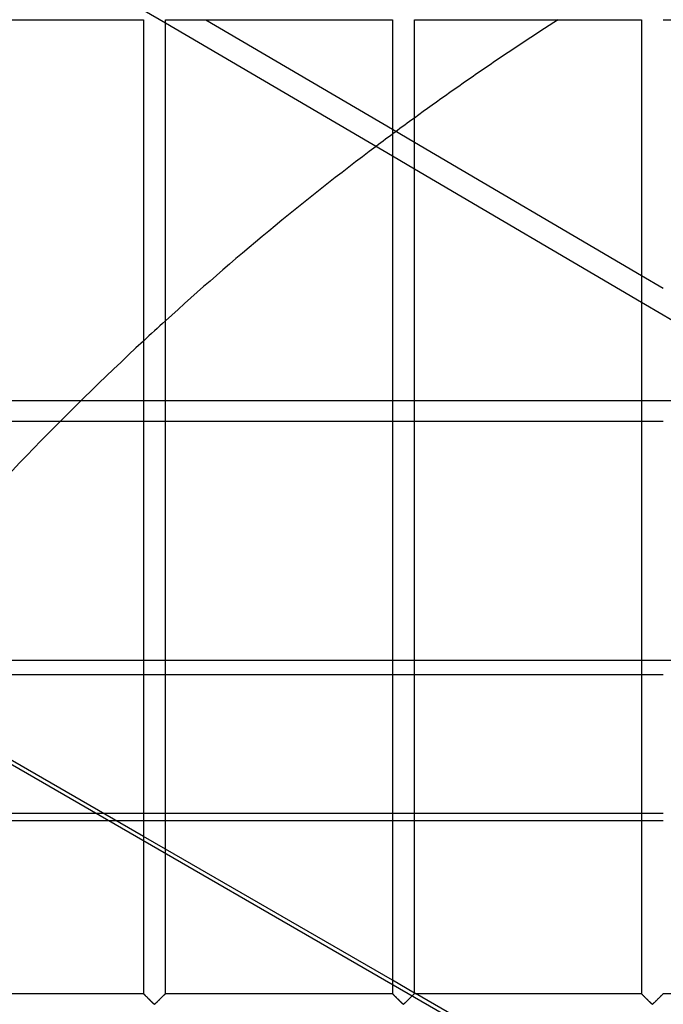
# Model space of a CAD drawing. Header units: millimetres. Extents: x -690 to 690, y -690 to 690.
# Tile 27 of 62: x -484 to -338, y 340 to 564. Entities that reach past the tile are written whole.
import ezdxf

# ---------------------------------------------------------------- set-up
doc = ezdxf.new("R2010")
doc.units = ezdxf.units.MM
doc.layers.add('MAIN-1', color=7, linetype='Continuous')
doc.layers.add('MAIN-2', color=7, linetype='Continuous')

msp = doc.modelspace()

# ---------------------------------------------------------------- linework, layer by layer
at = {"layer": 'MAIN-1'}
for p, q in [((-507.5, 564.17), (-455.83, 564.17)), ((-455.83, 564.17), (-455.83, 342.5)), ((-450.83, 342.5), (-450.83, 564.17)), ((-450.83, 564.17), (-399.17, 564.17)), ((-450.83, 563.48), (-399.17, 533.15)), ((-441.64, 564.17), (-399.17, 539.24)), ((-399.17, 564.17), (-399.17, 342.5)), ((-394.17, 342.5), (-394.17, 564.17)), ((-394.17, 564.17), (-342.5, 564.17)), ((-342.5, 564.17), (-342.5, 342.5)), ((-337.5, 564.17), (-285.83, 564.17)), ((-394.17, 536.3), (-342.5, 505.98)), ((-394.17, 530.22), (-342.5, 499.89)), ((-337.5, 496.96), (-285.83, 466.63)), ((-470, 477.49), (-455.83, 477.49)), ((-450.83, 477.49), (-399.17, 477.49)), ((-394.17, 477.49), (-342.5, 477.49)), ((-337.5, 477.49), (-304.34, 477.49)), ((-455.83, 472.74), (-474.78, 472.74)), ((-399.17, 472.74), (-450.83, 472.74)), ((-342.5, 472.74), (-394.17, 472.74)), ((-507.5, 415.13), (-455.83, 415.13)), ((-450.83, 415.13), (-399.17, 415.13)), ((-394.17, 415.13), (-342.5, 415.13)), ((-455.83, 378.25), (-507.5, 408.08)), ((-455.83, 383.47), (-464.89, 383.47)), ((-399.17, 383.47), (-450.83, 383.47)), ((-342.5, 383.47), (-394.17, 383.47)), ((-462.21, 381.93), (-455.83, 381.93)), ((-450.83, 381.93), (-399.17, 381.93)), ((-394.17, 381.93), (-342.5, 381.93)), ((-399.17, 345.53), (-450.83, 375.36)), ((-507.5, 342.5), (-455.83, 342.5)), ((-455.82, 342.49), (-455.83, 342.5)), ((-455.83, 342.5), (-455.83, 342.5)), ((-455.81, 342.48), (-455.82, 342.49)), ((-455.8, 342.46), (-455.81, 342.48)), ((-455.78, 342.44), (-455.8, 342.46)), ((-455.75, 342.42), (-455.78, 342.44)), ((-455.72, 342.39), (-455.75, 342.42)), ((-455.69, 342.36), (-455.72, 342.39)), ((-455.65, 342.32), (-455.69, 342.36)), ((-455.61, 342.28), (-455.65, 342.32)), ((-455.57, 342.24), (-455.61, 342.28)), ((-455.52, 342.19), (-455.57, 342.24)), ((-455.47, 342.14), (-455.52, 342.19)), ((-455.42, 342.09), (-455.47, 342.14)), ((-455.36, 342.03), (-455.42, 342.09)), ((-455.31, 341.98), (-455.36, 342.03)), ((-455.25, 341.92), (-455.31, 341.98)), ((-455.19, 341.86), (-455.25, 341.92)), ((-455.13, 341.8), (-455.19, 341.86)), ((-455.07, 341.74), (-455.13, 341.8)), ((-455, 341.67), (-455.07, 341.74)), ((-454.94, 341.61), (-455, 341.67)), ((-454.87, 341.54), (-454.94, 341.61)), ((-454.81, 341.48), (-454.87, 341.54)), ((-454.74, 341.41), (-454.81, 341.48)), ((-454.67, 341.34), (-454.74, 341.41)), ((-454.6, 341.27), (-454.67, 341.34)), ((-454.53, 341.2), (-454.6, 341.27)), ((-454.47, 341.13), (-454.53, 341.2)), ((-454.4, 341.07), (-454.47, 341.13)), ((-454.33, 341), (-454.4, 341.07)), ((-454.26, 340.93), (-454.33, 341)), ((-454.19, 340.86), (-454.26, 340.93)), ((-454.12, 340.79), (-454.19, 340.86)), ((-454.06, 340.73), (-454.12, 340.79)), ((-453.99, 340.66), (-454.06, 340.73)), ((-453.93, 340.6), (-453.99, 340.66)), ((-452.71, 340.63), (-452.82, 340.52)), ((-452.6, 340.74), (-452.71, 340.63)), ((-452.48, 340.86), (-452.6, 340.74)), ((-452.36, 340.97), (-452.48, 340.86)), ((-452.24, 341.09), (-452.36, 340.97)), ((-452.12, 341.21), (-452.24, 341.09)), ((-452, 341.33), (-452.12, 341.21)), ((-451.88, 341.45), (-452, 341.33)), ((-451.77, 341.57), (-451.88, 341.45)), ((-451.66, 341.68), (-451.77, 341.57)), ((-451.55, 341.79), (-451.66, 341.68)), ((-451.44, 341.89), (-451.55, 341.79)), ((-451.34, 342), (-451.44, 341.89)), ((-451.24, 342.09), (-451.34, 342)), ((-451.15, 342.18), (-451.24, 342.09)), ((-451.07, 342.26), (-451.15, 342.18)), ((-451, 342.33), (-451.07, 342.26)), ((-450.94, 342.39), (-451, 342.33)), ((-450.9, 342.44), (-450.94, 342.39)), ((-450.86, 342.47), (-450.9, 342.44)), ((-450.84, 342.49), (-450.86, 342.47)), ((-450.83, 342.5), (-450.84, 342.49)), ((-450.83, 342.5), (-399.17, 342.5)), ((-399.16, 342.5), (-399.17, 342.5)), ((-399.16, 342.49), (-399.16, 342.5)), ((-399.15, 342.48), (-399.16, 342.49)), ((-399.13, 342.46), (-399.15, 342.48)), ((-399.11, 342.44), (-399.13, 342.46)), ((-399.08, 342.42), (-399.11, 342.44)), ((-399.06, 342.39), (-399.08, 342.42)), ((-399.02, 342.36), (-399.06, 342.39)), ((-398.99, 342.32), (-399.02, 342.36)), ((-398.95, 342.28), (-398.99, 342.32)), ((-398.9, 342.24), (-398.95, 342.28)), ((-398.86, 342.19), (-398.9, 342.24)), ((-398.81, 342.14), (-398.86, 342.19)), ((-398.75, 342.09), (-398.81, 342.14)), ((-398.7, 342.03), (-398.75, 342.09)), ((-398.64, 341.98), (-398.7, 342.03)), ((-398.58, 341.92), (-398.64, 341.98)), ((-398.52, 341.86), (-398.58, 341.92)), ((-398.46, 341.8), (-398.52, 341.86)), ((-398.4, 341.74), (-398.46, 341.8)), ((-398.34, 341.67), (-398.4, 341.74)), ((-398.27, 341.61), (-398.34, 341.67)), ((-398.21, 341.54), (-398.27, 341.61)), ((-398.14, 341.48), (-398.21, 341.54)), ((-398.07, 341.41), (-398.14, 341.48)), ((-398.01, 341.34), (-398.07, 341.41)), ((-397.94, 341.27), (-398.01, 341.34)), ((-397.87, 341.2), (-397.94, 341.27)), ((-397.8, 341.13), (-397.87, 341.2)), ((-397.73, 341.07), (-397.8, 341.13)), ((-397.66, 341), (-397.73, 341.07)), ((-397.59, 340.93), (-397.66, 341)), ((-397.53, 340.86), (-397.59, 340.93)), ((-397.46, 340.79), (-397.53, 340.86)), ((-397.39, 340.73), (-397.46, 340.79)), ((-397.33, 340.66), (-397.39, 340.73)), ((-397.26, 340.6), (-397.33, 340.66)), ((-396.04, 340.63), (-396.16, 340.52)), ((-395.93, 340.74), (-396.04, 340.63)), ((-395.81, 340.86), (-395.93, 340.74)), ((-395.7, 340.97), (-395.81, 340.86)), ((-395.58, 341.09), (-395.7, 340.97)), ((-395.46, 341.21), (-395.58, 341.09)), ((-395.34, 341.33), (-395.46, 341.21)), ((-395.22, 341.45), (-395.34, 341.33)), ((-395.1, 341.57), (-395.22, 341.45)), ((-394.99, 341.68), (-395.1, 341.57)), ((-394.88, 341.79), (-394.99, 341.68)), ((-394.77, 341.89), (-394.88, 341.79)), ((-394.67, 342), (-394.77, 341.89)), ((-394.58, 342.09), (-394.67, 342)), ((-394.49, 342.18), (-394.58, 342.09)), ((-394.41, 342.26), (-394.49, 342.18)), ((-394.34, 342.33), (-394.41, 342.26)), ((-394.28, 342.39), (-394.34, 342.33)), ((-394.23, 342.44), (-394.28, 342.39)), ((-394.2, 342.47), (-394.23, 342.44)), ((-394.17, 342.49), (-394.2, 342.47)), ((-393.92, 342.5), (-394.17, 342.64)), ((-394.17, 342.5), (-394.17, 342.49)), ((-394.17, 342.5), (-342.5, 342.5)), ((-342.49, 342.49), (-342.5, 342.5)), ((-342.5, 342.5), (-342.5, 342.5)), ((-342.48, 342.48), (-342.49, 342.49)), ((-342.46, 342.46), (-342.48, 342.48)), ((-342.44, 342.44), (-342.46, 342.46)), ((-342.42, 342.42), (-342.44, 342.44)), ((-342.39, 342.39), (-342.42, 342.42)), ((-342.36, 342.36), (-342.39, 342.39)), ((-342.32, 342.32), (-342.36, 342.36)), ((-342.28, 342.28), (-342.32, 342.32)), ((-342.24, 342.24), (-342.28, 342.28)), ((-342.19, 342.19), (-342.24, 342.24)), ((-342.14, 342.14), (-342.19, 342.19)), ((-342.09, 342.09), (-342.14, 342.14)), ((-342.03, 342.03), (-342.09, 342.09)), ((-341.97, 341.98), (-342.03, 342.03)), ((-341.92, 341.92), (-341.97, 341.98)), ((-341.86, 341.86), (-341.92, 341.92)), ((-341.8, 341.8), (-341.86, 341.86)), ((-341.73, 341.74), (-341.8, 341.8)), ((-341.67, 341.67), (-341.73, 341.74)), ((-341.61, 341.61), (-341.67, 341.67)), ((-341.54, 341.54), (-341.61, 341.61)), ((-341.47, 341.48), (-341.54, 341.54)), ((-341.41, 341.41), (-341.47, 341.48)), ((-341.34, 341.34), (-341.41, 341.41)), ((-341.27, 341.27), (-341.34, 341.34)), ((-341.2, 341.2), (-341.27, 341.27)), ((-341.13, 341.13), (-341.2, 341.2)), ((-341.06, 341.07), (-341.13, 341.13)), ((-340.99, 341), (-341.06, 341.07)), ((-340.93, 340.93), (-340.99, 341)), ((-340.86, 340.86), (-340.93, 340.93)), ((-340.79, 340.79), (-340.86, 340.86)), ((-340.73, 340.73), (-340.79, 340.79)), ((-340.66, 340.66), (-340.73, 340.73)), ((-340.59, 340.6), (-340.66, 340.66)), ((-339.38, 340.63), (-339.49, 340.52)), ((-339.26, 340.74), (-339.38, 340.63)), ((-339.15, 340.86), (-339.26, 340.74)), ((-339.03, 340.97), (-339.15, 340.86)), ((-338.91, 341.09), (-339.03, 340.97)), ((-338.79, 341.21), (-338.91, 341.09)), ((-338.67, 341.33), (-338.79, 341.21)), ((-338.55, 341.45), (-338.67, 341.33)), ((-338.43, 341.57), (-338.55, 341.45)), ((-338.32, 341.68), (-338.43, 341.57)), ((-338.21, 341.79), (-338.32, 341.68)), ((-338.11, 341.89), (-338.21, 341.79)), ((-338.01, 342), (-338.11, 341.89)), ((-337.91, 342.09), (-338.01, 342)), ((-337.82, 342.18), (-337.91, 342.09)), ((-337.74, 342.26), (-337.82, 342.18)), ((-337.67, 342.33), (-337.74, 342.26)), ((-337.61, 342.39), (-337.67, 342.33)), ((-337.56, 342.44), (-337.61, 342.39)), ((-337.53, 342.47), (-337.56, 342.44)), ((-337.51, 342.49), (-337.53, 342.47)), ((-337.5, 342.5), (-337.51, 342.49)), ((-337.5, 342.5), (-285.83, 342.5)), ((-453.86, 340.53), (-453.93, 340.6)), ((-453.8, 340.47), (-453.86, 340.53)), ((-453.74, 340.41), (-453.8, 340.47)), ((-453.68, 340.36), (-453.74, 340.41)), ((-453.62, 340.3), (-453.68, 340.36)), ((-453.57, 340.25), (-453.62, 340.3)), ((-453.51, 340.19), (-453.57, 340.25)), ((-453.46, 340.15), (-453.51, 340.19)), ((-453.41, 340.1), (-453.46, 340.15)), ((-453.33, 340.07), (-453.41, 340.1)), ((-453.22, 340.13), (-453.33, 340.07)), ((-453.13, 340.22), (-453.22, 340.13)), ((-453.03, 340.31), (-453.13, 340.22)), ((-452.93, 340.41), (-453.03, 340.31)), ((-452.82, 340.52), (-452.93, 340.41)), ((-397.2, 340.53), (-397.26, 340.6)), ((-397.13, 340.47), (-397.2, 340.53)), ((-397.07, 340.41), (-397.13, 340.47)), ((-397.01, 340.36), (-397.07, 340.41)), ((-396.96, 340.3), (-397.01, 340.36)), ((-396.9, 340.25), (-396.96, 340.3)), ((-396.85, 340.19), (-396.9, 340.25)), ((-396.79, 340.15), (-396.85, 340.19)), ((-396.74, 340.1), (-396.79, 340.15)), ((-396.67, 340.07), (-396.74, 340.1)), ((-396.55, 340.13), (-396.67, 340.07)), ((-396.46, 340.22), (-396.55, 340.13)), ((-396.36, 340.31), (-396.46, 340.22)), ((-396.26, 340.41), (-396.36, 340.31)), ((-396.16, 340.52), (-396.26, 340.41)), ((-340.53, 340.53), (-340.59, 340.6)), ((-340.47, 340.47), (-340.53, 340.53)), ((-340.41, 340.41), (-340.47, 340.47)), ((-340.35, 340.36), (-340.41, 340.41)), ((-340.29, 340.3), (-340.35, 340.36)), ((-340.23, 340.25), (-340.29, 340.3)), ((-340.18, 340.19), (-340.23, 340.25)), ((-340.13, 340.15), (-340.18, 340.19)), ((-340.07, 340.1), (-340.13, 340.15)), ((-340, 340.07), (-340.07, 340.1)), ((-339.89, 340.13), (-340, 340.07)), ((-339.79, 340.22), (-339.89, 340.13)), ((-339.7, 340.31), (-339.79, 340.22)), ((-339.6, 340.41), (-339.7, 340.31)), ((-339.49, 340.52), (-339.6, 340.41))]:
    msp.add_line(p, q, dxfattribs=at)
for start, end in [(122.64385, 126.03719), (126.96481, 132.29028), (132.87075, 139.24118)]:
    msp.add_arc((0, 0), 670, start, end, dxfattribs=at)
at = {"layer": 'MAIN-2'}
for p, q in [((-460.53, 569.17), (-450.83, 563.48)), ((-399.17, 539.24), (-394.17, 536.3)), ((-399.17, 533.15), (-394.17, 530.22)), ((-342.5, 505.98), (-337.5, 503.04)), ((-342.5, 499.89), (-337.5, 496.96)), ((-667.5, 477.49), (-470, 477.49)), ((-455.83, 477.49), (-450.83, 477.49)), ((-399.17, 477.49), (-394.17, 477.49)), ((-342.5, 477.49), (-337.5, 477.49)), ((-474.78, 472.74), (-667.5, 472.74)), ((-450.83, 472.74), (-455.83, 472.74)), ((-394.17, 472.74), (-399.17, 472.74)), ((-337.5, 472.74), (-342.5, 472.74)), ((667.5, 418.34), (-667.5, 418.34)), ((-455.83, 415.13), (-450.83, 415.13)), ((-399.17, 415.13), (-394.17, 415.13)), ((-342.5, 415.13), (-337.5, 415.13)), ((-519.86, 414.31), (-66.62, 152.63)), ((-464.89, 383.47), (-543.26, 383.47)), ((-450.83, 383.47), (-455.83, 383.47)), ((-394.17, 383.47), (-399.17, 383.47)), ((-337.5, 383.47), (-342.5, 383.47)), ((-544.35, 381.93), (-462.21, 381.93)), ((-455.83, 381.93), (-450.83, 381.93)), ((-399.17, 381.93), (-394.17, 381.93)), ((-342.5, 381.93), (-337.5, 381.93)), ((-450.83, 375.36), (-455.83, 378.25)), ((-394.17, 342.64), (-399.17, 345.53)), ((-455.83, 342.5), (-455.83, 342.5)), ((-455.83, 342.5), (-455.81, 342.48)), ((-455.81, 342.48), (-455.79, 342.46)), ((-455.79, 342.46), (-455.76, 342.43)), ((-455.76, 342.43), (-455.72, 342.39)), ((-455.72, 342.39), (-455.67, 342.34)), ((-455.67, 342.34), (-455.62, 342.29)), ((-455.62, 342.29), (-455.56, 342.23)), ((-455.56, 342.23), (-455.49, 342.16)), ((-455.49, 342.16), (-455.42, 342.09)), ((-455.42, 342.09), (-455.34, 342.01)), ((-455.34, 342.01), (-455.26, 341.93)), ((-455.26, 341.93), (-455.18, 341.84)), ((-455.18, 341.84), (-455.09, 341.76)), ((-455.09, 341.76), (-455, 341.67)), ((-455, 341.67), (-454.91, 341.58)), ((-454.91, 341.58), (-454.82, 341.49)), ((-454.82, 341.49), (-454.72, 341.39)), ((-454.72, 341.39), (-454.63, 341.3)), ((-454.63, 341.3), (-454.53, 341.2)), ((-454.53, 341.2), (-454.43, 341.1)), ((-454.43, 341.1), (-454.34, 341.01)), ((-454.34, 341.01), (-454.24, 340.91)), ((-454.24, 340.91), (-454.15, 340.82)), ((-454.15, 340.82), (-454.05, 340.72)), ((-454.05, 340.72), (-453.96, 340.63)), ((-453.96, 340.63), (-453.87, 340.54)), ((-452.8, 340.54), (-452.71, 340.63)), ((-452.71, 340.63), (-452.61, 340.72)), ((-452.61, 340.72), (-452.52, 340.82)), ((-452.52, 340.82), (-452.43, 340.91)), ((-452.43, 340.91), (-452.33, 341.01)), ((-452.33, 341.01), (-452.23, 341.1)), ((-452.23, 341.1), (-452.14, 341.2)), ((-452.14, 341.2), (-452.04, 341.3)), ((-452.04, 341.3), (-451.94, 341.39)), ((-451.94, 341.39), (-451.85, 341.49)), ((-451.85, 341.49), (-451.76, 341.58)), ((-451.76, 341.58), (-451.67, 341.67)), ((-451.67, 341.67), (-451.58, 341.76)), ((-451.58, 341.76), (-451.49, 341.84)), ((-451.49, 341.84), (-451.41, 341.93)), ((-451.41, 341.93), (-451.33, 342.01)), ((-451.33, 342.01), (-451.25, 342.09)), ((-451.25, 342.09), (-451.18, 342.16)), ((-451.18, 342.16), (-451.11, 342.23)), ((-451.11, 342.23), (-451.05, 342.29)), ((-451.05, 342.29), (-450.99, 342.34)), ((-450.99, 342.34), (-450.94, 342.39)), ((-450.94, 342.39), (-450.91, 342.43)), ((-450.91, 342.43), (-450.87, 342.46)), ((-450.87, 342.46), (-450.85, 342.48)), ((-450.85, 342.48), (-450.84, 342.5)), ((-450.84, 342.5), (-450.83, 342.5)), ((-399.17, 342.5), (-399.16, 342.5)), ((-399.16, 342.5), (-399.15, 342.48)), ((-399.15, 342.48), (-399.13, 342.46)), ((-399.13, 342.46), (-399.09, 342.43)), ((-399.09, 342.43), (-399.06, 342.39)), ((-399.06, 342.39), (-399.01, 342.34)), ((-399.01, 342.34), (-398.95, 342.29)), ((-398.95, 342.29), (-398.89, 342.23)), ((-398.89, 342.23), (-398.82, 342.16)), ((-398.82, 342.16), (-398.75, 342.09)), ((-398.75, 342.09), (-398.67, 342.01)), ((-398.67, 342.01), (-398.59, 341.93)), ((-398.59, 341.93), (-398.51, 341.84)), ((-398.51, 341.84), (-398.42, 341.76)), ((-398.42, 341.76), (-398.33, 341.67)), ((-398.33, 341.67), (-398.24, 341.58)), ((-398.24, 341.58), (-398.15, 341.49)), ((-398.15, 341.49), (-398.06, 341.39)), ((-398.06, 341.39), (-397.96, 341.3)), ((-397.96, 341.3), (-397.86, 341.2)), ((-397.86, 341.2), (-397.77, 341.1)), ((-397.77, 341.1), (-397.67, 341.01)), ((-397.67, 341.01), (-397.57, 340.91)), ((-397.57, 340.91), (-397.48, 340.82)), ((-397.48, 340.82), (-397.39, 340.72)), ((-397.39, 340.72), (-397.29, 340.63)), ((-397.29, 340.63), (-397.2, 340.54)), ((-396.13, 340.54), (-396.04, 340.63)), ((-396.04, 340.63), (-395.95, 340.72)), ((-395.95, 340.72), (-395.85, 340.82)), ((-395.85, 340.82), (-395.76, 340.91)), ((-395.76, 340.91), (-395.66, 341.01)), ((-395.66, 341.01), (-395.57, 341.1)), ((-395.57, 341.1), (-395.47, 341.2)), ((-395.47, 341.2), (-395.37, 341.3)), ((-395.37, 341.3), (-395.28, 341.39)), ((-395.28, 341.39), (-395.18, 341.49)), ((-395.18, 341.49), (-395.09, 341.58)), ((-395.09, 341.58), (-395, 341.67)), ((-395, 341.67), (-394.91, 341.76)), ((-394.91, 341.76), (-394.82, 341.84)), ((-394.82, 341.84), (-394.74, 341.93)), ((-394.74, 341.93), (-394.66, 342.01)), ((-394.66, 342.01), (-394.58, 342.09)), ((-394.58, 342.09), (-394.51, 342.16)), ((-394.51, 342.16), (-394.44, 342.23)), ((-394.44, 342.23), (-394.38, 342.29)), ((-394.38, 342.29), (-394.33, 342.34)), ((-394.33, 342.34), (-394.28, 342.39)), ((-394.28, 342.39), (-394.24, 342.43)), ((-394.24, 342.43), (-394.21, 342.46)), ((-394.21, 342.46), (-394.19, 342.48)), ((-394.19, 342.48), (-394.17, 342.5)), ((-394.17, 342.5), (-394.17, 342.5)), ((-385.26, 337.5), (-393.92, 342.5)), ((-342.5, 342.5), (-342.49, 342.5)), ((-342.49, 342.5), (-342.48, 342.48)), ((-342.48, 342.48), (-342.46, 342.46)), ((-342.46, 342.46), (-342.43, 342.43)), ((-342.43, 342.43), (-342.39, 342.39)), ((-342.39, 342.39), (-342.34, 342.34)), ((-342.34, 342.34), (-342.29, 342.29)), ((-342.29, 342.29), (-342.23, 342.23)), ((-342.23, 342.23), (-342.16, 342.16)), ((-342.16, 342.16), (-342.08, 342.09)), ((-342.08, 342.09), (-342.01, 342.01)), ((-342.01, 342.01), (-341.93, 341.93)), ((-341.93, 341.93), (-341.84, 341.84)), ((-341.84, 341.84), (-341.76, 341.76)), ((-341.76, 341.76), (-341.67, 341.67)), ((-341.67, 341.67), (-341.58, 341.58)), ((-341.58, 341.58), (-341.48, 341.49)), ((-341.48, 341.49), (-341.39, 341.39)), ((-341.39, 341.39), (-341.29, 341.3)), ((-341.29, 341.3), (-341.2, 341.2)), ((-341.2, 341.2), (-341.1, 341.1)), ((-341.1, 341.1), (-341, 341.01)), ((-341, 341.01), (-340.91, 340.91)), ((-340.91, 340.91), (-340.81, 340.82)), ((-340.81, 340.82), (-340.72, 340.72)), ((-340.72, 340.72), (-340.63, 340.63)), ((-340.63, 340.63), (-340.54, 340.54)), ((-339.46, 340.54), (-339.37, 340.63)), ((-339.37, 340.63), (-339.28, 340.72)), ((-339.28, 340.72), (-339.19, 340.82)), ((-339.19, 340.82), (-339.09, 340.91)), ((-339.09, 340.91), (-339, 341.01)), ((-339, 341.01), (-338.9, 341.1)), ((-338.9, 341.1), (-338.8, 341.2)), ((-338.8, 341.2), (-338.71, 341.3)), ((-338.71, 341.3), (-338.61, 341.39)), ((-338.61, 341.39), (-338.52, 341.49)), ((-338.52, 341.49), (-338.42, 341.58)), ((-338.42, 341.58), (-338.33, 341.67)), ((-338.33, 341.67), (-338.24, 341.76)), ((-338.24, 341.76), (-338.16, 341.84)), ((-338.16, 341.84), (-338.07, 341.93)), ((-338.07, 341.93), (-337.99, 342.01)), ((-337.99, 342.01), (-337.92, 342.09)), ((-337.92, 342.09), (-337.84, 342.16)), ((-337.84, 342.16), (-337.77, 342.23)), ((-337.77, 342.23), (-337.71, 342.29)), ((-337.71, 342.29), (-337.66, 342.34)), ((-337.66, 342.34), (-337.61, 342.39)), ((-337.61, 342.39), (-337.57, 342.43)), ((-337.57, 342.43), (-337.54, 342.46)), ((-337.54, 342.46), (-337.52, 342.48)), ((-337.52, 342.48), (-337.51, 342.5)), ((-337.51, 342.5), (-337.5, 342.5)), ((-453.87, 340.54), (-453.78, 340.46)), ((-453.78, 340.46), (-453.7, 340.37)), ((-453.7, 340.37), (-453.62, 340.29)), ((-453.62, 340.29), (-453.54, 340.22)), ((-453.54, 340.22), (-453.47, 340.15)), ((-453.47, 340.15), (-453.39, 340.09)), ((-453.39, 340.09), (-453.28, 340.09)), ((-453.28, 340.09), (-453.2, 340.15)), ((-453.2, 340.15), (-453.13, 340.22)), ((-453.13, 340.22), (-453.05, 340.29)), ((-453.05, 340.29), (-452.97, 340.37)), ((-452.97, 340.37), (-452.88, 340.46)), ((-452.88, 340.46), (-452.8, 340.54)), ((-397.2, 340.54), (-397.12, 340.46)), ((-397.12, 340.46), (-397.03, 340.37)), ((-397.03, 340.37), (-396.95, 340.29)), ((-396.95, 340.29), (-396.87, 340.22)), ((-396.87, 340.22), (-396.8, 340.15)), ((-396.8, 340.15), (-396.72, 340.09)), ((-396.72, 340.09), (-396.61, 340.09)), ((-396.61, 340.09), (-396.53, 340.15)), ((-396.53, 340.15), (-396.46, 340.22)), ((-396.46, 340.22), (-396.38, 340.29)), ((-396.38, 340.29), (-396.3, 340.37)), ((-396.3, 340.37), (-396.22, 340.46)), ((-396.22, 340.46), (-396.13, 340.54)), ((-340.54, 340.54), (-340.45, 340.46)), ((-340.45, 340.46), (-340.37, 340.37)), ((-340.37, 340.37), (-340.29, 340.29)), ((-340.29, 340.29), (-340.21, 340.22)), ((-340.21, 340.22), (-340.13, 340.15)), ((-340.13, 340.15), (-340.06, 340.09)), ((-340.06, 340.09), (-339.94, 340.09)), ((-339.94, 340.09), (-339.87, 340.15)), ((-339.87, 340.15), (-339.79, 340.22)), ((-339.79, 340.22), (-339.71, 340.29)), ((-339.71, 340.29), (-339.63, 340.37)), ((-339.63, 340.37), (-339.55, 340.46)), ((-339.55, 340.46), (-339.46, 340.54))]:
    msp.add_line(p, q, dxfattribs=at)
for start, end in [(126.03719, 126.96481), (132.29028, 132.87075)]:
    msp.add_arc((0, 0), 670, start, end, dxfattribs=at)

doc.saveas('drawing.dxf')
